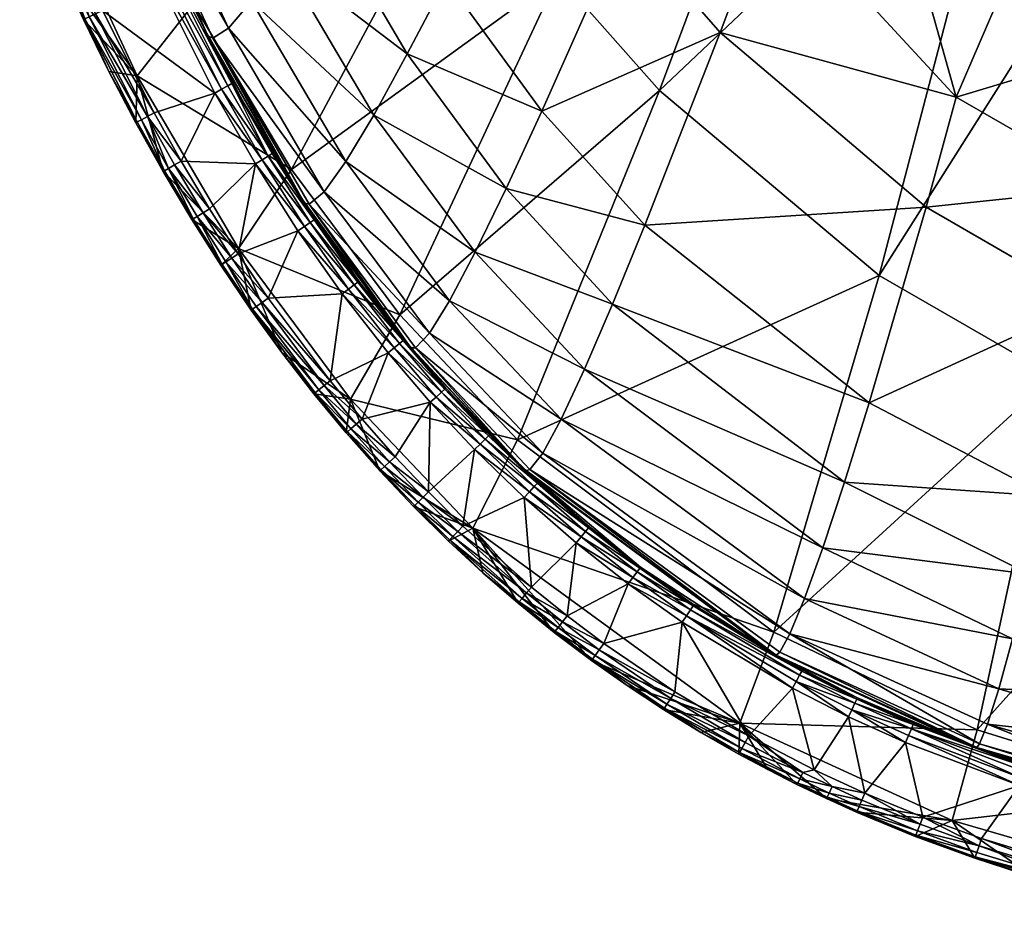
# Model space of a CAD drawing. Header units: inches. Extents: x -18.1 to 18.1, y -35 to 35.
# Tile 1 of 21: x -14.7 to -5.4, y -34.6 to -26.2. Entities that reach past the tile are written whole.
import ezdxf

# ---------------------------------------------------------------- set-up
doc = ezdxf.new("R2010")
doc.units = ezdxf.units.IN
doc.layers.get('0').update_dxf_attribs({"true_color": 0xc2ced6})

msp = doc.modelspace()

# ---------------------------------------------------------------- meshes
at = {"color": 7, "true_color": 0xffffff}
mesh = msp.add_polyface(dxfattribs=at)
corners = [(-12.9589, -26.3214, 20.8367), (-12.9421, -26.3492, 20.423), (-13.7552, -24.5683, 20.4224), (-12.8948, -26.37, 19.5954), (-13.7072, -24.6012, 19.5902), (-12.7467, -26.2779, 17.9415), (-13.5539, -24.5379, 17.928), (-12.5305, -26.0207, 16.295), (-13.3279, -24.3156, 16.2744), (-12.2506, -25.614, 14.663), (-13.0339, -23.9502, 14.6368), (-11.9118, -25.0738, 13.053), (-12.6769, -23.4579, 13.0227), (-11.5191, -24.4167, 11.4723), (-12.2622, -22.8553, 11.4394), (-12.047, -27.9058, 20.8356), (-12.0305, -27.928, 20.4241), (-11.8438, -27.82, 17.9548), (-11.64, -27.5349, 16.3151), (-11.3774, -27.0965, 14.6885), (-11.0604, -26.52, 13.0823), (-10.6939, -25.8212, 11.5043), (-10.5948, -22.8192, 8.4294), (-9.8339, -24.1223, 8.4627), (-10.1283, -27.7886, 13.1088), (-9.7913, -27.0613, 11.5333), (-9.0033, -25.2893, 8.4937), (-8.1089, -26.3178, 8.5208), (-12.9655, -26.303, 21.0434), (-12.608, -26.9719, 21.0801), (-12.0536, -27.8902, 21.0413), (-13.3915, -25.4159, 21.0791), (-13.1099, -26.0136, 21.0688), (-12.8865, -26.4545, 21.0787), (-13.7719, -24.5349, 20.8384), (-8.4845, -24.0944, 6.7994), (-7.6263, -25.0363, 6.7662), (-9.2894, -23.0306, 6.8361), (-7.9566, -23.6862, 5.9042), (-8.8671, -22.5269, 5.9449), (-13.6084, -26.7274, 17.786), (-13.0769, -26.0495, 14.3517), (-12.1522, -27.6089, 14.3621), (-11.3268, -23.2026, 7.8921), (-13.8994, -24.3151, 14.3412), (-10.5197, -24.5608, 7.907), (-9.6356, -25.7835, 7.9215), (-7.6847, -21.3377, 2.3541), (-6.9413, -22.2146, 2.362), (-8.6818, -26.8661, 7.9353), (-12.7163, -26.7998, 21.1522), (-12.7545, -26.8207, 21.2204), (-12.3732, -27.4834, 21.2203), (-12.8135, -26.8531, 21.2654), (-13.4032, -25.4212, 21.1525), (-13.4429, -25.4392, 21.2206), (-13.5041, -25.4669, 21.2654), (-12.336, -27.4609, 21.152), (-12.4309, -27.5182, 21.2654), (-12.8778, -26.8883, 21.2795), (-13.4486, -27.0751, 21.2795), (-13.1939, -27.5316, 21.2795), (-13.5708, -25.4972, 21.2795)]
mesh.append_faces([[corners[k] for k in face] for face in [(29, 28, 33)]], dxfattribs={"vtx0": -1, "vtx1": -1, "color": 7})
mesh.append_faces([[corners[k] for k in face] for face in [(0, 1, 2), (1, 3, 4), (4, 3, 5), (6, 5, 7), (7, 8, 6), (8, 7, 9), (9, 10, 8), (10, 9, 11), (11, 12, 10), (12, 11, 13), (13, 14, 12), (1, 0, 15), (3, 1, 16), (17, 5, 3), (18, 7, 5), (7, 18, 19), (19, 9, 7), (9, 19, 20), (20, 11, 9), (11, 20, 21), (21, 13, 11), (22, 14, 13), (13, 23, 22), (24, 20, 19), (20, 24, 25), (25, 21, 20), (23, 13, 21), (21, 26, 23), (26, 21, 25), (25, 27, 26), (28, 29, 30), (0, 28, 30), (28, 0, 34), (35, 26, 36), (23, 26, 35), (35, 37, 23), (40, 41, 42), (43, 41, 44), (45, 46, 42), (42, 41, 45), (46, 45, 47), (48, 49, 46), (50, 51, 52), (52, 51, 53), (50, 54, 55), (55, 51, 50), (56, 53, 51), (50, 57, 29), (50, 32, 54), (58, 53, 59), (60, 61, 59), (45, 41, 43), (62, 59, 53)]], dxfattribs={"vtx0": -1, "vtx1": -1, "vtx2": -1, "color": 7})
mesh.append_faces([[corners[k] for k in face] for face in [(35, 38, 39), (50, 33, 32), (50, 29, 33)]], dxfattribs={"vtx0": -1, "vtx2": -1, "color": 7})
mesh.append_faces([[corners[k] for k in face] for face in [(31, 32, 28), (32, 33, 28)]], dxfattribs={"vtx1": -1, "vtx2": -1, "color": 7})
mesh = msp.add_polyface(dxfattribs=at)
corners = [(-5.88, -26.9269, 7.1642), (-7.6263, -25.0363, 6.7662), (-8.1089, -26.3178, 8.5208), (-6.1654, -27.9657, 8.5608), (-4.4784, -26.505, 5.8163), (-5.4479, -25.9166, 5.8324), (-4.4014, -27.7789, 7.137), (-7.9566, -23.6862, 5.9042), (-8.4845, -24.0944, 6.7994), (-7.1899, -24.4965, 5.8765), (-6.3529, -25.2436, 5.8524), (-3.4475, -26.9974, 5.8034), (-5.3196, -23.6816, 2.3763), (-6.6084, -28.6096, 7.9602), (-8.6818, -26.8661, 7.9353), (-4.0194, -24.521, 2.3851), (-2.6819, -25.129, 2.3919), (-4.9597, -29.5604, 7.9757), (-1.3351, -25.4987, 2.3963), (-3.2827, -30.2231, 7.9876), (-1.6191, -30.6138, 7.9953), (0, -25.6234, 2.3979), (-1.1742, -22.343, 0.0197), (0, -22.4409, 0.0197), (-2.3511, -22.0503, 0.0197), (-1.9434, -25.9714, 5.1378), (1.9435, -25.9714, 5.1378), (-5.374, -24.084, 5.1378), (-3.7557, -25.2056, 5.1378), (0, -27.3674, 5.4756), (0, -26.9521, 5.2617), (-0.2743, -26.9467, 5.2618), (-0.2912, -27.3617, 5.4758), (-2.1385, -26.6372, 5.2641), (-2.2562, -27.0385, 5.482), (-4.0989, -25.8227, 5.2688), (-4.305, -26.1932, 5.4946), (-5.8418, -24.6381, 5.2762), (-6.1208, -24.9687, 5.5142), (-7.3374, -23.168, 5.2869), (-7.6781, -23.4531, 5.5425), (-0.2559, -26.4931, 5.1517), (-2.0097, -26.1977, 5.152), (-3.8724, -25.4155, 5.1525), (-5.5333, -24.2727, 5.1533), (-6.9576, -22.8503, 5.1545), (-2.3559, -27.3786, 5.7931), (-0.2464, -26.2597, 5.1378), (0, -26.4982, 5.1517), (-6.7611, -22.6858, 5.1378), (-9.0033, -25.2893, 8.4937), (-6.9413, -22.2146, 2.362)]
mesh.append_faces([[corners[k] for k in face] for face in [(10, 0, 5), (4, 6, 11), (46, 34, 11), (11, 36, 4), (5, 38, 10), (9, 40, 7)]], dxfattribs={"vtx0": -1, "vtx1": -1, "color": 7})
mesh.append_faces([[corners[k] for k in face] for face in [(0, 1, 2), (2, 3, 0), (0, 6, 4), (7, 8, 1), (10, 1, 0), (12, 13, 14), (15, 16, 17), (16, 18, 19), (20, 18, 21), (22, 18, 16), (23, 21, 18), (16, 15, 24), (25, 26, 27), (25, 27, 28), (29, 30, 31), (31, 32, 29), (32, 31, 33), (33, 34, 32), (34, 33, 35), (35, 36, 34), (36, 35, 37), (37, 38, 36), (38, 37, 39), (39, 40, 38), (41, 31, 30), (33, 31, 41), (41, 42, 33), (33, 42, 43), (43, 35, 33), (35, 43, 44), (44, 37, 35), (37, 44, 45), (45, 39, 37), (11, 34, 36), (5, 36, 38), (47, 41, 48), (43, 42, 25), (44, 43, 27), (42, 41, 47), (27, 49, 44), (9, 38, 40), (50, 2, 1), (12, 14, 51), (15, 13, 12), (43, 25, 28), (43, 28, 27), (42, 47, 25)]], dxfattribs={"vtx0": -1, "vtx1": -1, "vtx2": -1, "color": 7})
mesh.append_faces([[corners[k] for k in face] for face in [(1, 9, 7), (18, 22, 23), (38, 9, 10), (36, 5, 4)]], dxfattribs={"vtx0": -1, "vtx2": -1, "color": 7})
mesh.append_faces([[corners[k] for k in face] for face in [(4, 5, 0), (10, 9, 1)]], dxfattribs={"vtx1": -1, "vtx2": -1, "color": 7})
mesh = msp.add_polyface(dxfattribs=at)
corners = [(-13.7552, -24.5683, 20.4224), (-13.7719, -24.5349, 20.8384), (-12.9589, -26.3214, 20.8367), (-13.7072, -24.6012, 19.5902), (-12.9421, -26.3492, 20.423), (-12.7467, -26.2779, 17.9415), (-13.5539, -24.5379, 17.928), (-13.3915, -25.4159, 21.0791), (-12.9655, -26.303, 21.0434), (-13.7783, -24.5138, 21.0463), (-14.453, -24.9102, 17.7804), (-13.8994, -24.3151, 14.3412), (-13.0769, -26.0495, 14.3517), (-13.6084, -26.7274, 17.786), (-14.3513, -25.6817, 21.0861), (-14.1154, -26.1943, 21.0863), (-13.875, -26.6845, 21.0864), (-13.6217, -27.1687, 21.0866), (-13.3645, -27.6298, 21.0868), (-14.5748, -25.1638, 21.0859), (-13.4032, -25.4212, 21.1525), (-13.1099, -26.0136, 21.0688), (-13.6759, -24.7621, 21.0663), (-13.5041, -25.4669, 21.2654), (-13.5708, -25.4972, 21.2795), (-12.8135, -26.8531, 21.2654), (-14.1715, -25.6016, 21.2795), (-14.4683, -24.9093, 21.2795), (-12.8778, -26.8883, 21.2795), (-13.9376, -26.1098, 21.2795), (-13.4486, -27.0751, 21.2795), (-14.5612, -25.1581, 21.1575), (-14.5205, -25.1412, 21.223), (-14.6768, -24.759, 21.223), (-14.3378, -25.6756, 21.1576), (-14.2975, -25.6577, 21.2231), (-14.4594, -25.1156, 21.266), (-14.237, -25.6308, 21.266), (-14.102, -26.1879, 21.1577), (-14.0622, -26.169, 21.2231), (-14.0024, -26.1406, 21.266), (-13.6086, -27.1616, 21.158), (-13.5698, -27.1406, 21.2233), (-13.5116, -27.1092, 21.266), (-13.3515, -27.6224, 21.1581), (-13.3133, -27.6004, 21.2233), (-13.256, -27.5674, 21.266), (-13.0815, -28.076, 21.1582), (-14.7177, -24.7753, 21.1574), (-13.0942, -28.0839, 21.0869), (-13.1939, -27.5316, 21.2795), (-12.7545, -26.8207, 21.2204), (-13.4429, -25.4392, 21.2206)]
mesh.append_faces([[corners[k] for k in face] for face in [(16, 13, 17), (15, 13, 16), (19, 10, 14), (26, 24, 27), (17, 41, 16)]], dxfattribs={"vtx0": -1, "vtx1": -1, "color": 7})
mesh.append_faces([[corners[k] for k in face] for face in [(0, 1, 2), (3, 0, 4), (5, 6, 3), (7, 8, 9), (10, 11, 12), (12, 13, 10), (14, 10, 13), (23, 24, 25), (28, 24, 29), (30, 28, 29), (26, 29, 24), (31, 32, 33), (32, 31, 34), (34, 35, 32), (36, 32, 35), (35, 37, 36), (35, 34, 38), (38, 39, 35), (37, 35, 39), (39, 40, 37), (38, 41, 42), (42, 39, 38), (39, 42, 43), (43, 40, 39), (42, 41, 44), (44, 45, 42), (43, 42, 45), (45, 46, 43), (45, 44, 47), (19, 31, 48), (14, 34, 31), (15, 38, 34), (18, 44, 41), (16, 41, 38), (29, 26, 37), (37, 40, 29), (50, 30, 43), (43, 46, 50), (30, 29, 40), (40, 43, 30), (37, 26, 36), (8, 1, 9), (23, 51, 52)]], dxfattribs={"vtx0": -1, "vtx1": -1, "vtx2": -1, "color": 7})
mesh.append_faces([[corners[k] for k in face] for face in [(13, 15, 14), (13, 18, 17), (20, 21, 7), (20, 7, 22), (31, 19, 14), (34, 14, 15), (44, 18, 49), (41, 17, 18), (38, 15, 16)]], dxfattribs={"vtx0": -1, "vtx2": -1, "color": 7})
mesh.append_faces([[corners[k] for k in face] for face in [(26, 27, 36)]], dxfattribs={"vtx1": -1, "vtx2": -1, "color": 7})
mesh = msp.add_polyface(dxfattribs=at)
corners = [(-9.7821, -30.2877, 17.9773), (-7.4496, -31.9918, 17.9895), (-7.3132, -31.6605, 16.3646), (-9.6091, -29.9684, 16.348), (-7.1408, -31.1815, 14.7517), (-9.3881, -29.4952, 14.7301), (-6.936, -30.563, 13.1576), (-9.1231, -28.8804, 13.1308), (-6.7026, -29.8142, 11.5895), (-8.8184, -28.1366, 11.5577), (-6.1654, -27.9657, 8.5608), (-8.1089, -26.3178, 8.5208), (-5.3488, -32.0397, 14.7557), (-5.194, -31.4312, 13.1644), (-5.0188, -30.6936, 11.5999), (-4.6194, -28.8591, 8.579), (-3.4228, -32.0088, 13.1645), (-3.3079, -31.2865, 11.603), (-3.0484, -29.4787, 8.5897), (-1.6208, -31.6256, 11.6031), (-1.4969, -29.8416, 8.5956), (0, -31.7352, 11.603), (-1.6762, -32.335, 13.1626), (0, -29.9611, 8.5978), (-7.5968, -32.1887, 21.0483), (-8.3557, -31.7195, 21.0788), (-7.8517, -32.0392, 21.0792), (-4.4014, -27.7789, 7.137), (-5.88, -26.9269, 7.1642), (-2.9045, -28.377, 7.1171), (-2.3559, -27.3786, 5.7931), (-3.4475, -26.9974, 5.8034), (0, -28.8439, 7.0963), (-1.4275, -28.7286, 7.1023), (-1.3517, -27.6062, 5.7858), (-0.3055, -27.7145, 5.7816), (0, -27.7205, 5.7812), (-6.6084, -28.6096, 7.9602), (-7.603, -31.9761, 14.3991), (-10.022, -30.1633, 14.3817), (-4.9597, -29.5604, 7.9757), (-5.6823, -32.899, 14.4099), (-3.2827, -30.2231, 7.9876), (-3.74, -33.504, 14.4182), (-1.6191, -30.6138, 7.9953), (-1.8322, -33.841, 14.4235), (0, -30.7433, 7.998), (-4.0194, -24.521, 2.3851), (-2.6819, -25.129, 2.3919), (-1.3351, -25.4987, 2.3963), (0, -25.6234, 2.3979), (-0.3042, -27.6824, 5.747), (-2.2562, -27.0385, 5.482), (-0.2912, -27.3617, 5.4758), (0, -27.3674, 5.4756), (-7.3387, -32.3456, 21.1529), (-8.3628, -31.73, 21.1523), (-8.387, -31.7662, 21.2205)]
mesh.append_faces([[corners[k] for k in face] for face in [(35, 32, 36)]], dxfattribs={"vtx0": -1, "vtx1": -1, "color": 7})
mesh.append_faces([[corners[k] for k in face] for face in [(0, 1, 2), (3, 2, 4), (5, 4, 6), (7, 6, 8), (8, 9, 7), (9, 8, 10), (10, 11, 9), (12, 4, 2), (4, 12, 13), (13, 6, 4), (6, 13, 14), (14, 8, 6), (8, 14, 15), (15, 10, 8), (16, 13, 12), (13, 16, 17), (17, 14, 13), (14, 17, 18), (18, 15, 14), (19, 17, 16), (17, 19, 20), (20, 18, 17), (21, 19, 22), (19, 21, 23), (23, 20, 19), (27, 28, 10), (10, 15, 27), (31, 27, 29), (15, 18, 29), (29, 27, 15), (20, 23, 32), (32, 33, 20), (18, 20, 33), (33, 29, 18), (30, 29, 33), (33, 32, 35), (37, 38, 39), (38, 37, 40), (40, 41, 38), (41, 40, 42), (43, 42, 44), (45, 44, 46), (40, 37, 47), (42, 40, 48), (49, 44, 42), (50, 46, 44), (51, 53, 34), (51, 54, 53), (34, 53, 52), (55, 56, 57)]], dxfattribs={"vtx0": -1, "vtx1": -1, "vtx2": -1, "color": 7})
mesh.append_faces([[corners[k] for k in face] for face in [(24, 25, 26), (29, 30, 31), (33, 34, 30), (51, 34, 35), (52, 30, 34), (56, 26, 25)]], dxfattribs={"vtx0": -1, "vtx2": -1, "color": 7})
mesh.append_faces([[corners[k] for k in face] for face in [(35, 34, 33), (35, 36, 51)]], dxfattribs={"vtx1": -1, "vtx2": -1, "color": 7})
mesh = msp.add_polyface(dxfattribs=at)
corners = [(-12.047, -27.9058, 20.8356), (-12.0305, -27.928, 20.4241), (-12.9421, -26.3492, 20.423), (-11.9847, -27.937, 19.6007), (-12.8948, -26.37, 19.5954), (-11.8438, -27.82, 17.9548), (-12.7467, -26.2779, 17.9415), (-11.64, -27.5349, 16.3151), (-10.8524, -29.1555, 17.967), (-10.6632, -28.8499, 16.3332), (-10.4204, -28.3897, 14.7114), (-11.3774, -27.0965, 14.6885), (-10.1283, -27.7886, 13.1088), (-9.1231, -28.8804, 13.1308), (-8.8184, -28.1366, 11.5577), (-9.7913, -27.0613, 11.5333), (-12.0536, -27.8902, 21.0413), (-12.3252, -27.4544, 21.0784), (-12.1305, -27.7688, 21.0783), (-12.608, -26.9719, 21.0801), (-11.9288, -28.0786, 21.0782), (-11.5167, -28.6658, 21.078), (-12.1522, -27.6089, 14.3621), (-12.6539, -28.3547, 17.7915), (-13.6084, -26.7274, 17.786), (-11.1305, -28.9813, 14.3721), (-9.6356, -25.7835, 7.9215), (-8.6818, -26.8661, 7.9353), (-13.0942, -28.0839, 21.0869), (-12.8205, -28.5148, 21.087), (-13.3645, -27.6298, 21.0868), (-11.5267, -28.6732, 21.1517), (-11.9392, -28.0855, 21.1518), (-11.9754, -28.1097, 21.2203), (-11.5617, -28.6991, 21.2202), (-12.0315, -28.1471, 21.2653), (-12.336, -27.4609, 21.152), (-12.3732, -27.4834, 21.2203), (-12.4309, -27.5182, 21.2654), (-12.7163, -26.7998, 21.1522), (-12.8135, -26.8531, 21.2654), (-12.8778, -26.8883, 21.2795), (-12.4936, -27.5562, 21.2795), (-12.0925, -28.1879, 21.2795), (-12.656, -28.4068, 21.2795), (-12.9266, -27.9808, 21.2795), (-13.1939, -27.5316, 21.2795), (-13.0815, -28.076, 21.1582), (-13.0439, -28.0529, 21.2234), (-13.3133, -27.6004, 21.2233), (-12.9876, -28.0183, 21.266), (-13.256, -27.5674, 21.266), (-12.8079, -28.5065, 21.1583), (-12.7711, -28.4823, 21.2234), (-12.7158, -28.446, 21.2661), (-13.3515, -27.6224, 21.1581), (-8.1089, -26.3178, 8.5208), (-12.9589, -26.3214, 20.8367), (-11.0501, -29.2657, 21.0404)]
mesh.append_faces([[corners[k] for k in face] for face in [(21, 16, 20), (28, 23, 29)]], dxfattribs={"vtx0": -1, "vtx1": -1, "color": 7})
mesh.append_faces([[corners[k] for k in face] for face in [(0, 1, 2), (1, 3, 4), (4, 3, 5), (6, 5, 7), (8, 5, 3), (9, 7, 5), (7, 9, 10), (10, 11, 7), (11, 10, 12), (13, 12, 10), (12, 13, 14), (14, 15, 12), (22, 23, 24), (23, 22, 25), (26, 27, 25), (25, 22, 26), (30, 24, 23), (31, 32, 33), (34, 33, 35), (32, 36, 37), (37, 33, 32), (33, 37, 38), (38, 35, 33), (37, 36, 39), (40, 38, 37), (20, 32, 31), (32, 18, 36), (41, 42, 38), (42, 43, 35), (35, 38, 42), (44, 43, 42), (42, 45, 44), (41, 46, 42), (45, 42, 46), (47, 48, 49), (49, 48, 50), (50, 51, 49), (48, 47, 52), (52, 53, 48), (48, 53, 54), (54, 50, 48), (28, 47, 55), (44, 45, 50), (50, 54, 44), (51, 50, 45), (45, 46, 51), (56, 15, 14), (57, 16, 0), (58, 0, 16)]], dxfattribs={"vtx0": -1, "vtx1": -1, "vtx2": -1, "color": 7})
mesh.append_faces([[corners[k] for k in face] for face in [(16, 17, 18), (16, 19, 17), (23, 28, 30), (32, 20, 18), (36, 17, 19), (36, 18, 17), (47, 28, 29)]], dxfattribs={"vtx0": -1, "vtx2": -1, "color": 7})
mesh.append_faces([[corners[k] for k in face] for face in [(18, 20, 16)]], dxfattribs={"vtx1": -1, "vtx2": -1, "color": 7})
mesh = msp.add_polyface(dxfattribs=at)
corners = [(-9.959, -30.442, 20.8371), (-9.9441, -30.4532, 20.4286), (-11.0278, -29.295, 20.4259), (-9.9037, -30.4417, 19.6114), (-10.9844, -29.2932, 19.6062), (-9.7821, -30.2877, 17.9773), (-10.8524, -29.1555, 17.967), (-9.6091, -29.9684, 16.348), (-10.6632, -28.8499, 16.3332), (-9.3881, -29.4952, 14.7301), (-10.4204, -28.3897, 14.7114), (-9.1231, -28.8804, 13.1308), (-7.5917, -32.1936, 20.8444), (-7.5795, -32.1953, 20.4365), (-7.4496, -31.9918, 17.9895), (-7.3132, -31.6605, 16.3646), (-7.1408, -31.1815, 14.7517), (-6.936, -30.563, 13.1576), (-10.285, -30.1162, 21.078), (-9.8249, -30.5621, 21.0781), (-9.9651, -30.4321, 21.0412), (-9.3424, -30.9834, 21.0783), (-8.8584, -31.364, 21.0785), (-7.5968, -32.1887, 21.0483), (-11.0437, -29.2784, 20.8356), (-10.6974, -29.6756, 21.0779), (-10.443, -30.9958, 17.8021), (-10.022, -30.1633, 14.3817), (-7.603, -31.9761, 14.3991), (-8.6818, -26.8661, 7.9353), (-11.1305, -28.9813, 14.3721), (-6.6084, -28.6096, 7.9602), (-10.0156, -31.7038, 21.087), (-10.3482, -31.4163, 21.0871), (-8.866, -31.3741, 21.1521), (-9.3504, -30.9931, 21.1519), (-9.3782, -31.0266, 21.2203), (-8.892, -31.409, 21.2204), (-9.4212, -31.0785, 21.2653), (-8.9323, -31.463, 21.2654), (-9.8333, -30.5713, 21.1518), (-9.8628, -30.6033, 21.2202), (-9.9084, -30.6529, 21.2653), (-10.2939, -30.1249, 21.1517), (-10.3249, -30.1554, 21.2202), (-10.3731, -30.2026, 21.2653), (-10.7066, -29.6839, 21.1517), (-9.9581, -30.7069, 21.2795), (-9.468, -31.135, 21.2795), (-10.4255, -30.254, 21.2795), (-8.9761, -31.5217, 21.2795), (-10.5352, -30.9757, 21.2795), (-9.8894, -31.5528, 21.2795), (-9.9777, -31.6584, 21.2234), (-10.6303, -31.0752, 21.2234), (-10.6607, -31.1071, 21.1584), (-9.9353, -31.6077, 21.266), (-10.5846, -31.0274, 21.2661), (-10.0059, -31.6923, 21.1582)]
mesh.append_faces([[corners[k] for k in face] for face in [(21, 20, 19), (18, 20, 25)]], dxfattribs={"vtx0": -1, "vtx1": -1, "color": 7})
mesh.append_faces([[corners[k] for k in face] for face in [(0, 1, 2), (1, 3, 4), (4, 3, 5), (6, 5, 7), (7, 8, 6), (8, 7, 9), (9, 10, 8), (10, 9, 11), (1, 0, 12), (3, 1, 13), (14, 5, 3), (15, 7, 5), (16, 9, 7), (17, 11, 9), (20, 22, 23), (0, 20, 23), (20, 0, 24), (26, 27, 28), (29, 27, 30), (27, 29, 31), (34, 35, 36), (36, 37, 34), (37, 36, 38), (38, 39, 37), (35, 40, 41), (41, 36, 35), (36, 41, 42), (42, 38, 36), (40, 43, 44), (44, 41, 40), (41, 44, 45), (45, 42, 41), (35, 34, 22), (43, 40, 19), (46, 43, 18), (40, 35, 21), (47, 48, 38), (38, 42, 47), (49, 47, 42), (42, 45, 49), (48, 50, 39), (39, 38, 48), (51, 52, 47), (48, 47, 52), (51, 47, 49), (53, 54, 55), (54, 53, 56), (56, 57, 54), (33, 58, 55), (52, 51, 57), (57, 56, 52)]], dxfattribs={"vtx0": -1, "vtx1": -1, "vtx2": -1, "color": 7})
mesh.append_faces([[corners[k] for k in face] for face in [(18, 19, 20), (21, 22, 20), (32, 33, 26), (22, 21, 35), (19, 18, 43), (21, 19, 40)]], dxfattribs={"vtx1": -1, "vtx2": -1, "color": 7})
mesh = msp.add_polyface(dxfattribs=at)
corners = [(-12.0305, -27.928, 20.4241), (-12.047, -27.9058, 20.8356), (-11.0437, -29.2784, 20.8356), (-11.0278, -29.295, 20.4259), (-11.9847, -27.937, 19.6007), (-10.9844, -29.2932, 19.6062), (-10.8524, -29.1555, 17.967), (-11.8438, -27.82, 17.9548), (-10.6632, -28.8499, 16.3332), (-9.7821, -30.2877, 17.9773), (-11.0501, -29.2657, 21.0404), (-12.0536, -27.8902, 21.0413), (-11.5167, -28.6658, 21.078), (-11.0894, -29.2164, 21.0779), (-10.6974, -29.6756, 21.0779), (-11.1305, -28.9813, 14.3721), (-11.5952, -29.7786, 17.7969), (-12.6539, -28.3547, 17.7915), (-12.2441, -29.3372, 21.0872), (-12.5338, -28.9374, 21.0871), (-12.8205, -28.5148, 21.087), (-11.9418, -29.7278, 21.0872), (-10.7066, -29.6839, 21.1517), (-11.0991, -29.2243, 21.1517), (-11.1328, -29.2518, 21.2202), (-10.7391, -29.7129, 21.2202), (-11.185, -29.2944, 21.2653), (-10.7893, -29.7578, 21.2653), (-11.5267, -28.6732, 21.1517), (-11.5617, -28.6991, 21.2202), (-11.6159, -28.7391, 21.2653), (-11.9754, -28.1097, 21.2203), (-12.0315, -28.1471, 21.2653), (-11.9288, -28.0786, 21.0782), (-11.675, -28.7827, 21.2795), (-11.2419, -29.3409, 21.2795), (-12.0925, -28.1879, 21.2795), (-10.8441, -29.8067, 21.2795), (-12.3727, -28.8244, 21.2795), (-12.656, -28.4068, 21.2795), (-11.7881, -29.6048, 21.2795), (-12.7711, -28.4823, 21.2234), (-12.8079, -28.5065, 21.1583), (-12.5214, -28.9287, 21.1583), (-12.4853, -28.9034, 21.2234), (-12.4312, -28.8655, 21.2661), (-12.7158, -28.446, 21.2661), (-11.93, -29.7184, 21.1584), (-11.8955, -29.6908, 21.2235), (-11.844, -29.6495, 21.2661), (-13.0815, -28.076, 21.1582)]
mesh.append_faces([[corners[k] for k in face] for face in [(13, 10, 12), (18, 16, 21), (21, 47, 18), (18, 43, 19)]], dxfattribs={"vtx0": -1, "vtx1": -1, "color": 7})
mesh.append_faces([[corners[k] for k in face] for face in [(0, 1, 2), (2, 3, 0), (4, 0, 3), (3, 5, 4), (4, 5, 6), (7, 6, 8), (9, 6, 5), (10, 11, 12), (10, 2, 1), (15, 16, 17), (17, 16, 18), (22, 23, 24), (24, 25, 22), (25, 24, 26), (26, 27, 25), (23, 28, 29), (29, 24, 23), (24, 29, 30), (30, 26, 24), (31, 29, 28), (32, 30, 29), (12, 28, 23), (23, 22, 14), (34, 35, 26), (26, 30, 34), (36, 34, 30), (30, 32, 36), (35, 37, 27), (27, 26, 35), (38, 36, 39), (36, 38, 34), (40, 34, 38), (35, 34, 40), (41, 42, 43), (43, 44, 41), (41, 44, 45), (45, 46, 41), (43, 47, 48), (48, 44, 43), (44, 48, 49), (49, 45, 44), (19, 43, 42), (20, 42, 50), (47, 43, 18), (38, 39, 46), (46, 45, 38), (40, 38, 45), (45, 49, 40)]], dxfattribs={"vtx0": -1, "vtx1": -1, "vtx2": -1, "color": 7})
mesh.append_faces([[corners[k] for k in face] for face in [(17, 19, 20), (23, 13, 12), (28, 12, 33), (42, 20, 19)]], dxfattribs={"vtx0": -1, "vtx2": -1, "color": 7})
mesh.append_faces([[corners[k] for k in face] for face in [(13, 14, 10), (18, 19, 17), (14, 13, 23)]], dxfattribs={"vtx1": -1, "vtx2": -1, "color": 7})
mesh = msp.add_polyface(dxfattribs=at)
corners = [(-11.0278, -29.295, 20.4259), (-11.0437, -29.2784, 20.8356), (-9.959, -30.442, 20.8371), (-10.9844, -29.2932, 19.6062), (-9.9441, -30.4532, 20.4286), (-11.0501, -29.2657, 21.0404), (-10.6974, -29.6756, 21.0779), (-9.9651, -30.4321, 21.0412), (-11.5952, -29.7786, 17.7969), (-11.1305, -28.9813, 14.3721), (-10.022, -30.1633, 14.3817), (-10.443, -30.9958, 17.8021), (-11.637, -30.0962, 21.0873), (-11.9418, -29.7278, 21.0872), (-11.3201, -30.4546, 21.0873), (-11.0013, -30.7917, 21.0872), (-10.6712, -31.118, 21.0872), (-10.3482, -31.4163, 21.0871), (-10.2939, -30.1249, 21.1517), (-10.7066, -29.6839, 21.1517), (-10.7391, -29.7129, 21.2202), (-10.3249, -30.1554, 21.2202), (-10.7893, -29.7578, 21.2653), (-10.3731, -30.2026, 21.2653), (-10.285, -30.1162, 21.078), (-10.8441, -29.8067, 21.2795), (-10.4255, -30.254, 21.2795), (-11.2419, -29.3409, 21.2795), (-11.7881, -29.6048, 21.2795), (-11.4874, -29.9683, 21.2795), (-11.1749, -30.3218, 21.2795), (-10.8606, -30.6541, 21.2795), (-10.5352, -30.9757, 21.2795), (-11.93, -29.7184, 21.1584), (-11.6255, -30.0864, 21.1584), (-11.592, -30.0578, 21.2235), (-11.8955, -29.6908, 21.2235), (-11.5418, -30.0148, 21.2661), (-11.844, -29.6495, 21.2661), (-11.309, -30.4444, 21.1584), (-11.2764, -30.4146, 21.2235), (-11.2277, -30.37, 21.2661), (-10.9905, -30.7812, 21.1584), (-10.959, -30.7503, 21.2235), (-10.9117, -30.7041, 21.2661), (-10.6607, -31.1071, 21.1584), (-10.6303, -31.0752, 21.2234), (-10.5846, -31.0274, 21.2661)]
mesh.append_faces([[corners[k] for k in face] for face in [(15, 11, 16), (17, 45, 16)]], dxfattribs={"vtx0": -1, "vtx1": -1, "color": 7})
mesh.append_faces([[corners[k] for k in face] for face in [(0, 1, 2), (3, 0, 4), (5, 6, 7), (8, 9, 10), (10, 11, 8), (14, 8, 11), (18, 19, 20), (20, 21, 18), (21, 20, 22), (22, 23, 21), (25, 26, 23), (23, 22, 25), (27, 28, 29), (29, 25, 27), (30, 25, 29), (26, 31, 32), (25, 30, 31), (31, 26, 25), (33, 34, 35), (35, 36, 33), (36, 35, 37), (37, 38, 36), (34, 39, 40), (40, 35, 34), (35, 40, 41), (41, 37, 35), (39, 42, 43), (43, 40, 39), (40, 43, 44), (44, 41, 40), (42, 45, 46), (46, 43, 42), (43, 46, 47), (47, 44, 43), (39, 34, 12), (45, 42, 15), (42, 39, 14), (12, 34, 33), (29, 28, 38), (38, 37, 29), (37, 41, 30), (30, 29, 37), (32, 31, 44), (44, 47, 32), (31, 30, 41), (41, 44, 31), (7, 1, 5)]], dxfattribs={"vtx0": -1, "vtx1": -1, "vtx2": -1, "color": 7})
mesh.append_faces([[corners[k] for k in face] for face in [(11, 15, 14), (33, 13, 12)]], dxfattribs={"vtx0": -1, "vtx2": -1, "color": 7})
mesh.append_faces([[corners[k] for k in face] for face in [(12, 13, 8), (14, 12, 8), (17, 16, 11), (24, 6, 19), (12, 14, 39), (15, 16, 45), (14, 15, 42)]], dxfattribs={"vtx1": -1, "vtx2": -1, "color": 7})
mesh = msp.add_polyface(dxfattribs=at)
corners = [(-5.6965, -33.0707, 20.8522), (-5.6867, -33.0668, 20.4433), (-7.5795, -32.1953, 20.4365), (-5.6608, -33.0303, 19.6255), (-7.5467, -32.1678, 19.6204), (-5.5852, -32.8446, 17.9924), (-7.4496, -31.9918, 17.9895), (-5.4802, -32.5127, 16.3671), (-7.3132, -31.6605, 16.3646), (-5.3488, -32.0397, 14.7557), (-3.7597, -33.6392, 20.8599), (-3.7527, -33.6309, 20.4496), (-3.7347, -33.5877, 19.6292), (-3.6831, -33.3965, 17.9924), (-3.6125, -33.0675, 16.3654), (-3.5251, -32.6038, 14.7541), (-3.4228, -32.0088, 13.1645), (-1.8035, -33.6999, 17.9916), (-1.7685, -33.3743, 16.3629), (-1.7258, -32.9187, 14.7512), (-1.6762, -32.335, 13.1626), (-1.6208, -31.6256, 11.6031), (0, -33.4712, 16.3618), (0, -33.0188, 14.75), (0, -32.4396, 13.1618), (0, -31.7352, 11.603), (-5.7006, -33.0691, 21.0567), (-6.2815, -32.8377, 21.0806), (-5.7564, -33.048, 21.081), (-6.8129, -32.5978, 21.0801), (-5.2228, -33.2367, 21.0815), (-7.5917, -32.1936, 20.8444), (-4.6819, -33.4045, 21.082), (-3.7626, -33.64, 21.0651), (-5.6823, -32.899, 14.4099), (-5.9181, -33.754, 17.8172), (-7.9222, -32.8366, 17.8114), (-3.74, -33.504, 14.4182), (-3.2827, -30.2231, 7.9876), (-1.6191, -30.6138, 7.9953), (-1.8322, -33.841, 14.4235), (0, -30.7433, 7.998), (0, -33.9483, 14.4254), (-4.1382, -33.5652, 21.155), (-5.2271, -33.2495, 21.1543), (-5.2408, -33.2911, 21.2215), (-5.2619, -33.3546, 21.2656), (-4.165, -33.6725, 21.2657), (-6.2866, -32.8498, 21.1536), (-6.3037, -32.89, 21.2211), (-6.33, -32.9517, 21.2655), (-6.8373, -32.6489, 21.2209), (-6.8663, -32.7095, 21.2655), (-6.8185, -32.6096, 21.1532), (-6.3585, -33.0188, 21.2795), (-5.2848, -33.4236, 21.2795), (-6.7419, -33.4964, 21.2795), (-6.1964, -33.7224, 21.2795)]
mesh.append_faces([[corners[k] for k in face] for face in [(27, 26, 29)]], dxfattribs={"vtx0": -1, "vtx1": -1, "color": 7})
mesh.append_faces([[corners[k] for k in face] for face in [(0, 1, 2), (1, 3, 4), (3, 5, 6), (6, 5, 7), (8, 7, 9), (1, 0, 10), (10, 11, 1), (3, 1, 11), (11, 12, 3), (5, 3, 12), (12, 13, 5), (5, 13, 14), (14, 7, 5), (7, 14, 15), (15, 9, 7), (9, 15, 16), (14, 13, 17), (17, 18, 14), (14, 18, 19), (19, 15, 14), (15, 19, 20), (20, 16, 15), (16, 20, 21), (18, 22, 23), (23, 19, 18), (19, 23, 24), (24, 20, 19), (20, 24, 25), (26, 0, 31), (32, 33, 26), (0, 26, 33), (33, 10, 0), (34, 35, 36), (35, 34, 37), (38, 37, 34), (39, 40, 37), (41, 42, 40), (43, 44, 45), (45, 46, 47), (44, 48, 49), (49, 45, 44), (46, 45, 49), (49, 50, 46), (51, 49, 48), (52, 50, 49), (53, 48, 27), (48, 44, 28), (43, 32, 44), (50, 54, 55), (54, 56, 57), (54, 57, 55), (50, 55, 46)]], dxfattribs={"vtx0": -1, "vtx1": -1, "vtx2": -1, "color": 7})
mesh.append_faces([[corners[k] for k in face] for face in [(26, 27, 28), (44, 30, 28), (44, 32, 30), (48, 28, 27)]], dxfattribs={"vtx0": -1, "vtx2": -1, "color": 7})
mesh.append_faces([[corners[k] for k in face] for face in [(28, 30, 26), (30, 32, 26)]], dxfattribs={"vtx1": -1, "vtx2": -1, "color": 7})
mesh = msp.add_polyface(dxfattribs=at)
corners = [(-7.5917, -32.1936, 20.8444), (-7.5795, -32.1953, 20.4365), (-9.9441, -30.4532, 20.4286), (-7.5467, -32.1678, 19.6204), (-9.9037, -30.4417, 19.6114), (-7.4496, -31.9918, 17.9895), (-8.3557, -31.7195, 21.0788), (-7.5968, -32.1887, 21.0483), (-8.8584, -31.364, 21.0785), (-7.603, -31.9761, 14.3991), (-7.9222, -32.8366, 17.8114), (-10.443, -30.9958, 17.8021), (-9.6735, -31.98, 21.0868), (-10.0156, -31.7038, 21.087), (-8.9856, -32.4817, 21.0864), (-8.6416, -32.708, 21.0862), (-9.3223, -32.2447, 21.0866), (-8.2908, -32.9234, 21.086), (-8.3628, -31.73, 21.1523), (-8.866, -31.3741, 21.1521), (-8.892, -31.409, 21.2204), (-8.387, -31.7662, 21.2205), (-8.9323, -31.463, 21.2654), (-8.4244, -31.8221, 21.2654), (-8.9761, -31.5217, 21.2795), (-8.4652, -31.883, 21.2795), (-9.2065, -32.0855, 21.2795), (-8.536, -32.5419, 21.2795), (-7.8384, -32.9554, 21.2795), (-9.5524, -31.8249, 21.2795), (-9.468, -31.135, 21.2795), (-9.8894, -31.5528, 21.2795), (-10.6607, -31.1071, 21.1584), (-10.0059, -31.6923, 21.1582), (-9.9777, -31.6584, 21.2234), (-9.6643, -31.9682, 21.1581), (-9.6371, -31.9334, 21.2233), (-9.5965, -31.8813, 21.266), (-9.9353, -31.6077, 21.266), (-9.3135, -32.2326, 21.158), (-9.2876, -32.1969, 21.2233), (-9.2487, -32.1435, 21.266), (-8.6337, -32.6955, 21.1577), (-8.61, -32.6583, 21.2231), (-8.5745, -32.6024, 21.266), (-7.9051, -33.0763, 21.2229), (-7.8731, -33.0183, 21.266), (-10.3482, -31.4163, 21.0871), (-7.9263, -33.1149, 21.1573), (-9.959, -30.442, 20.8371)]
mesh.append_faces([[corners[k] for k in face] for face in [(6, 7, 8), (14, 10, 15), (16, 10, 14), (13, 33, 47), (14, 39, 16), (17, 42, 15)]], dxfattribs={"vtx0": -1, "vtx1": -1, "color": 7})
mesh.append_faces([[corners[k] for k in face] for face in [(0, 1, 2), (1, 3, 4), (4, 3, 5), (9, 10, 11), (11, 10, 16), (18, 19, 20), (20, 21, 18), (21, 20, 22), (22, 23, 21), (19, 18, 6), (24, 25, 23), (23, 22, 24), (26, 27, 25), (25, 27, 28), (29, 24, 30), (30, 31, 29), (26, 24, 29), (24, 26, 25), (32, 33, 34), (33, 35, 36), (36, 34, 33), (34, 36, 37), (37, 38, 34), (35, 39, 40), (40, 36, 35), (36, 40, 41), (41, 37, 36), (39, 42, 43), (43, 40, 39), (40, 43, 44), (44, 41, 40), (45, 43, 42), (46, 44, 43), (39, 35, 12), (35, 33, 13), (14, 42, 39), (48, 42, 17), (29, 31, 38), (38, 37, 29), (27, 26, 41), (41, 44, 27), (28, 27, 44), (26, 29, 37), (37, 41, 26), (49, 7, 0)]], dxfattribs={"vtx0": -1, "vtx1": -1, "vtx2": -1, "color": 7})
mesh.append_faces([[corners[k] for k in face] for face in [(42, 14, 15)]], dxfattribs={"vtx0": -1, "vtx2": -1, "color": 7})
mesh.append_faces([[corners[k] for k in face] for face in [(12, 13, 11), (16, 12, 11), (17, 15, 10), (6, 8, 19), (12, 16, 39), (13, 12, 35)]], dxfattribs={"vtx1": -1, "vtx2": -1, "color": 7})
mesh = msp.add_polyface(dxfattribs=at)
corners = [(-7.5795, -32.1953, 20.4365), (-7.5917, -32.1936, 20.8444), (-5.6965, -33.0707, 20.8522), (-7.5467, -32.1678, 19.6204), (-5.6867, -33.0668, 20.4433), (-7.4496, -31.9918, 17.9895), (-5.6608, -33.0303, 19.6255), (-5.4802, -32.5127, 16.3671), (-7.3132, -31.6605, 16.3646), (-7.5968, -32.1887, 21.0483), (-7.8517, -32.0392, 21.0792), (-7.3326, -32.3342, 21.0796), (-5.7006, -33.0691, 21.0567), (-6.8129, -32.5978, 21.0801), (-7.9222, -32.8366, 17.8114), (-7.603, -31.9761, 14.3991), (-5.6823, -32.899, 14.4099), (-7.9334, -33.1278, 21.0857), (-7.66, -33.2745, 21.0855), (-7.3835, -33.4159, 21.0978), (-7.1036, -33.5489, 21.0851), (-5.9181, -33.754, 17.8172), (-8.2908, -32.9234, 21.086), (-6.2866, -32.8498, 21.1536), (-6.8185, -32.6096, 21.1532), (-6.8373, -32.6489, 21.2209), (-6.3037, -32.89, 21.2211), (-6.8663, -32.7095, 21.2655), (-7.3387, -32.3456, 21.1529), (-7.3593, -32.384, 21.2208), (-7.3911, -32.4432, 21.2655), (-8.387, -31.7662, 21.2205), (-8.4244, -31.8221, 21.2654), (-6.2815, -32.8377, 21.0806), (-8.3628, -31.73, 21.1523), (-6.3585, -33.0188, 21.2795), (-6.33, -32.9517, 21.2655), (-6.8979, -32.7753, 21.2795), (-8.4652, -31.883, 21.2795), (-7.4256, -32.5076, 21.2795), (-6.7419, -33.4964, 21.2795), (-7.221, -33.2764, 21.2795), (-7.8384, -32.9554, 21.2795), (-8.6337, -32.6955, 21.1577), (-7.9263, -33.1149, 21.1573), (-7.9051, -33.0763, 21.2229), (-8.61, -32.6583, 21.2231), (-7.8731, -33.0183, 21.266), (-7.3769, -33.4017, 21.157), (-7.3574, -33.3623, 21.2228), (-7.3281, -33.3028, 21.2659), (-7.0789, -33.4958, 21.2227), (-7.0509, -33.4356, 21.2659), (-7.0975, -33.5357, 21.1569), (-8.5745, -32.6024, 21.266)]
mesh.append_faces([[corners[k] for k in face] for face in [(13, 9, 11), (17, 14, 18), (18, 14, 19), (22, 14, 17), (18, 44, 17), (17, 44, 22)]], dxfattribs={"vtx0": -1, "vtx1": -1, "color": 7})
mesh.append_faces([[corners[k] for k in face] for face in [(0, 1, 2), (3, 0, 4), (5, 3, 6), (7, 8, 5), (12, 9, 13), (1, 9, 12), (14, 15, 16), (20, 14, 21), (23, 24, 25), (26, 25, 27), (24, 28, 29), (29, 25, 24), (25, 29, 30), (30, 27, 25), (31, 29, 28), (32, 30, 29), (28, 24, 13), (10, 34, 28), (35, 36, 27), (27, 37, 35), (32, 38, 39), (37, 27, 30), (30, 39, 37), (40, 35, 37), (42, 39, 38), (41, 37, 39), (43, 44, 45), (46, 45, 47), (44, 48, 49), (49, 45, 44), (45, 49, 50), (50, 47, 45), (51, 49, 48), (49, 51, 52), (52, 50, 49), (53, 48, 19), (19, 48, 44), (54, 47, 42), (52, 41, 50), (32, 29, 31), (32, 39, 30), (50, 42, 47)]], dxfattribs={"vtx0": -1, "vtx1": -1, "vtx2": -1, "color": 7})
mesh.append_faces([[corners[k] for k in face] for face in [(9, 10, 11), (28, 11, 10), (37, 41, 40), (39, 42, 41), (44, 18, 19), (50, 41, 42)]], dxfattribs={"vtx0": -1, "vtx2": -1, "color": 7})
mesh.append_faces([[corners[k] for k in face] for face in [(20, 19, 14), (33, 13, 24), (13, 11, 28), (40, 41, 52)]], dxfattribs={"vtx1": -1, "vtx2": -1, "color": 7})
mesh = msp.add_polyface(dxfattribs=at)
corners = [(-4.6819, -33.4045, 21.082), (-4.1348, -33.5518, 21.0825), (-3.7626, -33.64, 21.0651), (-3.74, -33.504, 14.4182), (-3.8921, -34.343, 17.8216), (-5.9181, -33.754, 17.8172), (-6.8211, -33.6766, 21.0848), (-7.1036, -33.5489, 21.0851), (-6.268, -33.9057, 21.0844), (-5.7063, -34.1121, 21.0839), (-5.1372, -34.2961, 21.0835), (-4.5618, -34.4584, 21.083), (-5.2408, -33.2911, 21.2215), (-4.1488, -33.6077, 21.2218), (-4.1382, -33.5652, 21.155), (-4.165, -33.6725, 21.2657), (-5.2619, -33.3546, 21.2656), (-5.2848, -33.4236, 21.2795), (-4.1825, -33.7428, 21.2795), (-6.1964, -33.7224, 21.2795), (-5.6421, -33.926, 21.2795), (-4.5118, -34.268, 21.2795), (-3.9648, -34.4015, 21.2795), (-7.3769, -33.4017, 21.157), (-7.0975, -33.5357, 21.1569), (-7.0789, -33.4958, 21.2227), (-6.8153, -33.6634, 21.1567), (-6.7976, -33.6231, 21.2226), (-6.7709, -33.5623, 21.2659), (-7.0509, -33.4356, 21.2659), (-6.2628, -33.8924, 21.1564), (-6.2468, -33.8515, 21.2225), (-6.2226, -33.7895, 21.2658), (-5.7016, -34.0987, 21.156), (-5.6873, -34.0571, 21.2223), (-5.6656, -33.9942, 21.2658), (-4.5583, -34.4449, 21.1554), (-4.5471, -34.4025, 21.222), (-4.5302, -34.338, 21.2657), (-4.0052, -34.5801, 21.1551), (-3.9955, -34.5373, 21.2218), (-3.9808, -34.4722, 21.2657), (-7.3835, -33.4159, 21.0978), (-4.0082, -34.5935, 21.0826), (-6.7419, -33.4964, 21.2795)]
mesh.append_faces([[corners[k] for k in face] for face in [(9, 5, 10), (10, 33, 9), (11, 36, 10)]], dxfattribs={"vtx0": -1, "vtx1": -1, "color": 7})
mesh.append_faces([[corners[k] for k in face] for face in [(3, 4, 5), (10, 5, 4), (12, 13, 14), (15, 13, 12), (16, 17, 18), (17, 19, 20), (21, 17, 20), (18, 21, 22), (17, 21, 18), (23, 24, 25), (24, 26, 27), (27, 25, 24), (25, 27, 28), (28, 29, 25), (26, 30, 31), (31, 27, 26), (27, 31, 32), (32, 28, 27), (30, 33, 34), (34, 31, 30), (31, 34, 35), (35, 32, 31), (33, 36, 37), (37, 34, 33), (35, 34, 37), (37, 38, 35), (36, 39, 40), (40, 37, 36), (37, 40, 41), (41, 38, 37), (26, 24, 7), (30, 26, 6), (33, 30, 8), (39, 36, 11), (36, 33, 10), (28, 44, 29), (19, 32, 35), (35, 20, 19), (44, 28, 32), (32, 19, 44), (21, 38, 41), (38, 21, 20), (16, 18, 15), (38, 20, 35)]], dxfattribs={"vtx0": -1, "vtx1": -1, "vtx2": -1, "color": 7})
mesh.append_faces([[corners[k] for k in face] for face in [(5, 6, 7), (5, 8, 6), (4, 11, 10), (14, 1, 0)]], dxfattribs={"vtx0": -1, "vtx2": -1, "color": 7})
mesh.append_faces([[corners[k] for k in face] for face in [(0, 1, 2), (9, 8, 5), (42, 7, 24), (7, 6, 26), (6, 8, 30), (8, 9, 33), (11, 43, 39)]], dxfattribs={"vtx1": -1, "vtx2": -1, "color": 7})

doc.saveas('drawing.dxf')
